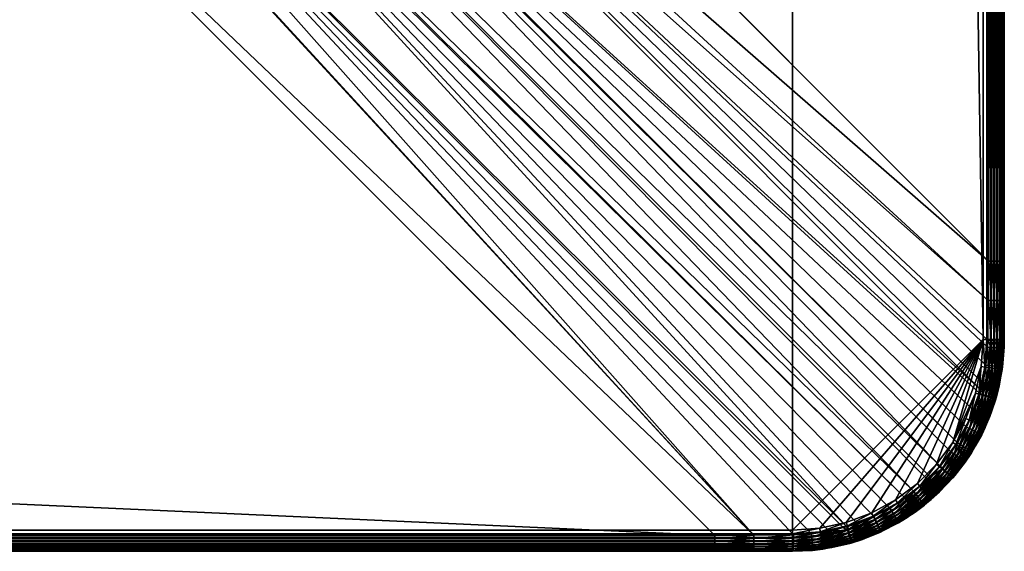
# Model space of a CAD drawing. Header units: inches. Extents: x 9 to 1809, y -164 to 1036.
# Tile 128 of 256: x 1716 to 1809, y -164 to -114. Entities that reach past the tile are written whole.
import ezdxf

# ---------------------------------------------------------------- set-up
doc = ezdxf.new("R2010")
doc.units = ezdxf.units.IN
doc.header["$MEASUREMENT"] = 0
doc.layers.get('0').update_dxf_attribs({"true_color": 0x1c1cb1})

msp = doc.modelspace()

# ---------------------------------------------------------------- meshes
at = {"color": 24, "true_color": 0xb01a1a}
mesh = msp.add_polyface(dxfattribs=at)
corners = [(733.426, 1035.778, 908.626), (1085.426, 1035.778, 906.161), (733.426, 1035.778, 906.161), (381.426, 1035.778, 908.626), (381.426, 1035.778, 906.161), (29.426, 1035.778, 908.626), (36.79, 1035.778, 906.161), (29.426, -162.222, 910.627), (1789.426, 1033.778, 910.626), (29.426, 1033.778, 910.626), (36.79, 1034.296, 904.229), (1706.692, 958.926, 884.034), (112.161, 958.926, 884.034), (112.161, -61.487, 880.626), (106.896, 933.044, 880.765), (112.161, 933.044, 880.626), (112.161, 953.958, 882.838), (1706.692, 953.958, 882.838), (112.161, 950.403, 882.175), (1706.692, 950.403, 882.175), (112.161, 948.78, 881.872), (1706.692, 948.78, 881.872), (112.161, 943.559, 881.181), (1706.692, 943.559, 881.181), (112.161, 941.757, 881.038), (1706.692, 941.757, 881.038), (112.161, 938.309, 880.765), (1706.692, 938.309, 880.765), (106.925, 953.954, 883.049), (107.003, 954.028, 883.063), (107.021, 953.935, 883.043), (105.551, 952.649, 882.79), (106.961, 948.78, 882.009), (106.903, 938.309, 880.904), (106.925, 943.559, 881.319), (1782.062, 1034.296, 904.229), (36.79, 1034.604, 904.339), (1782.062, 1034.604, 904.339), (36.79, 1034.889, 904.498), (1782.062, 1034.889, 904.498), (36.79, 1035.145, 904.701), (1782.062, 1035.145, 904.701), (36.79, 1035.365, 904.944), (1782.062, 1035.365, 904.944), (36.79, 1035.542, 905.218), (1782.062, 1035.542, 905.218), (36.79, 1035.672, 905.518), (1782.062, 1035.672, 905.518), (36.79, 1035.751, 905.835), (1782.062, 1035.751, 905.835), (1789.426, 1034.125, 910.596), (29.426, 1034.125, 910.596), (1789.426, 1034.462, 910.506), (29.426, 1034.462, 910.506), (1789.426, 1034.778, 910.359), (29.426, 1034.778, 910.359), (1789.426, 1035.064, 910.159), (29.426, 1035.064, 910.159), (1789.426, 1035.31, 909.912), (29.426, 1035.31, 909.912), (1789.426, 1035.51, 909.626), (29.426, 1035.51, 909.626), (1789.426, 1035.658, 909.31), (29.426, 1035.658, 909.31), (1789.426, 1035.748, 908.974), (29.426, 1035.748, 908.974), (1085.426, 1035.778, 908.626)]
mesh.append_faces([[corners[k] for k in face] for face in [(0, 1, 2), (0, 2, 3), (3, 2, 4), (3, 4, 5), (5, 4, 6), (7, 8, 9), (10, 11, 12), (13, 14, 15), (12, 11, 16), (16, 17, 18), (18, 19, 20), (20, 21, 22), (22, 23, 24), (24, 25, 26), (26, 27, 15), (28, 29, 30), (30, 29, 12), (31, 30, 32), (15, 14, 33), (32, 22, 34), (34, 22, 24), (34, 24, 33), (33, 24, 26), (33, 26, 15), (12, 16, 30), (30, 16, 18), (30, 18, 32), (32, 18, 20), (32, 20, 22), (35, 10, 36), (37, 36, 38), (39, 38, 40), (41, 40, 42), (43, 42, 44), (45, 44, 46), (47, 46, 48), (6, 4, 48), (48, 4, 2), (48, 2, 49), (9, 50, 51), (51, 52, 53), (53, 54, 55), (55, 56, 57), (57, 58, 59), (59, 60, 61), (61, 62, 63), (63, 64, 65), (3, 5, 65), (65, 66, 0), (65, 0, 3)]], dxfattribs={"color": 24})
mesh = msp.add_polyface(dxfattribs=at)
corners = [(1085.426, -164.222, 908.626), (733.426, -164.222, 906.161), (1085.426, -164.222, 906.161), (1437.426, -164.222, 908.626), (1437.426, -164.222, 906.161), (1789.426, -164.222, 908.626), (1782.062, -164.222, 906.161), (1789.426, -162.222, 910.626), (1789.426, 1033.778, 910.626), (29.426, -162.222, 910.627), (1782.062, -162.739, 904.229), (112.161, -87.369, 884.034), (1706.692, -87.369, 884.034), (112.161, -66.752, 880.765), (1706.692, -61.487, 880.626), (1706.692, -66.752, 880.765), (112.161, -70.2, 881.038), (1706.692, -70.2, 881.038), (112.161, -72.003, 881.181), (1706.692, -72.003, 881.181), (112.161, -77.224, 881.872), (1706.692, -77.224, 881.872), (112.161, -78.847, 882.175), (1706.692, -78.847, 882.175), (112.161, -82.401, 882.838), (1706.692, -82.401, 882.838), (1706.692, 933.044, 880.626), (1711.957, -61.487, 880.765), (1711.949, -66.752, 880.904), (1711.891, -77.224, 882.009), (1711.928, -82.397, 883.049), (1711.849, -82.472, 883.063), (1711.832, -82.379, 883.043), (1711.927, -72.003, 881.319), (36.79, -162.739, 904.229), (1782.062, -163.047, 904.339), (36.79, -163.047, 904.339), (1782.062, -163.333, 904.498), (36.79, -163.333, 904.498), (1782.062, -163.589, 904.701), (36.79, -163.589, 904.701), (1782.062, -163.809, 904.944), (36.79, -163.809, 904.944), (1782.062, -163.986, 905.218), (36.79, -163.986, 905.218), (1782.062, -164.116, 905.518), (36.79, -164.116, 905.518), (1782.062, -164.195, 905.835), (36.79, -164.195, 905.835), (29.426, -162.569, 910.596), (1789.426, -162.569, 910.596), (29.426, -162.906, 910.506), (1789.426, -162.906, 910.506), (29.426, -163.222, 910.359), (1789.426, -163.222, 910.359), (29.426, -163.507, 910.159), (1789.426, -163.507, 910.159), (29.426, -163.754, 909.912), (1789.426, -163.754, 909.912), (29.426, -163.954, 909.626), (1789.426, -163.954, 909.626), (29.426, -164.101, 909.31), (1789.426, -164.101, 909.31), (29.426, -164.191, 908.974), (1789.426, -164.191, 908.974), (733.426, -164.222, 908.626)]
mesh.append_faces([[corners[k] for k in face] for face in [(0, 1, 2), (0, 2, 3), (3, 2, 4), (3, 4, 5), (5, 4, 6), (7, 8, 9), (10, 11, 12), (13, 14, 15), (16, 15, 17), (18, 17, 19), (20, 19, 21), (22, 21, 23), (24, 23, 25), (11, 25, 12), (26, 27, 14), (28, 15, 14), (15, 28, 17), (23, 21, 29), (30, 31, 32), (32, 31, 12), (32, 12, 25), (25, 23, 32), (32, 23, 29), (21, 19, 29), (29, 19, 33), (19, 17, 33), (33, 17, 28), (14, 27, 28), (34, 10, 35), (36, 35, 37), (38, 37, 39), (40, 39, 41), (42, 41, 43), (44, 43, 45), (46, 45, 47), (6, 4, 47), (47, 4, 2), (47, 2, 48), (7, 49, 50), (50, 51, 52), (52, 53, 54), (54, 55, 56), (56, 57, 58), (58, 59, 60), (60, 61, 62), (62, 63, 64), (3, 5, 64), (64, 65, 0), (64, 0, 3)]], dxfattribs={"color": 24})
mesh = msp.add_polyface(dxfattribs=at)
corners = [(1791.988, -162.039, 910.626), (1794.497, -161.493, 910.626), (1807.426, -144.222, 910.627), (1796.904, -160.595, 910.626), (1799.158, -159.364, 910.626), (1789.426, -162.222, 910.626), (1789.426, 1033.778, 910.626), (1800.239, -161.047, 908.626), (1799.427, -161.542, 906.458), (1802.27, -159.527, 908.626), (1800.995, -160.536, 906.461), (1800.881, -158.589, 904.497), (1802.177, -157.449, 904.497), (1801.088, -158.849, 904.591), (1800.057, -159.212, 904.497), (1800.249, -159.483, 904.591), (1800.429, -159.736, 904.74), (1801.282, -159.092, 904.74), (1800.591, -159.965, 904.941), (1801.457, -159.312, 904.941), (1800.731, -160.162, 905.187), (1801.608, -159.501, 905.187), (1800.844, -160.322, 905.471), (1801.73, -159.655, 905.471), (1800.927, -160.44, 905.784), (1801.82, -159.768, 905.784), (1800.978, -160.512, 906.118), (1801.875, -159.837, 906.118), (1798.623, -160.139, 904.496), (1798.789, -160.426, 904.591), (1798.943, -160.694, 904.741), (1799.082, -160.936, 904.942), (1799.202, -161.145, 905.187), (1799.299, -161.314, 905.471), (1799.37, -161.439, 905.783), (1797.11, -160.933, 904.492), (1797.247, -161.232, 904.588), (1797.048, -160.911, 910.596), (1801.214, -157.825, 910.626), (1799.345, -159.656, 910.596), (1801.441, -158.088, 910.596), (1799.528, -159.94, 910.506), (1801.662, -158.342, 910.506), (1799.698, -160.206, 910.359), (1801.868, -158.581, 910.359), (1799.853, -160.446, 910.159), (1802.056, -158.797, 910.159), (1799.986, -160.653, 909.912), (1802.217, -158.983, 909.912), (1800.094, -160.821, 909.626), (1802.348, -159.134, 909.626), (1800.174, -160.945, 909.31), (1802.444, -159.246, 909.31), (1800.223, -161.021, 908.974), (1802.504, -159.314, 908.974), (1797.188, -161.217, 910.506), (1797.319, -161.505, 910.359)]
mesh.append_faces([[corners[k] for k in face] for face in [(0, 1, 2), (1, 3, 2), (2, 3, 4), (0, 2, 5), (5, 2, 6), (7, 8, 9), (9, 8, 10), (11, 12, 13), (14, 11, 15), (15, 11, 13), (15, 13, 16), (16, 13, 17), (16, 17, 18), (18, 17, 19), (18, 19, 20), (20, 19, 21), (20, 21, 22), (22, 23, 24), (24, 25, 26), (26, 27, 10), (28, 14, 29), (29, 14, 15), (29, 15, 30), (30, 15, 16), (30, 16, 31), (31, 16, 18), (31, 18, 32), (32, 18, 20), (33, 20, 22), (34, 22, 24), (35, 28, 36), (36, 28, 29), (4, 3, 37), (38, 4, 39), (38, 39, 40), (40, 39, 41), (40, 41, 42), (42, 41, 43), (42, 43, 44), (44, 43, 45), (44, 45, 46), (46, 45, 47), (48, 47, 49), (50, 49, 51), (52, 51, 53), (54, 53, 7), (4, 37, 39), (39, 37, 55), (39, 55, 41), (41, 56, 43)]], dxfattribs={"color": 24})
mesh = msp.add_polyface(dxfattribs=at)
corners = [(1809.426, 551.778, 908.626), (1809.426, 319.778, 906.161), (1809.426, 551.778, 906.161), (1809.426, 783.778, 908.626), (1809.426, 783.778, 906.161), (1809.426, 1015.778, 908.626), (1809.426, 1008.414, 906.161), (1809.426, 1012.088, 906.198), (1807.426, 1015.778, 910.626), (1789.426, 1033.778, 910.626), (1807.426, -144.222, 910.627), (1807.944, -136.858, 904.229), (1807.944, 1008.414, 904.229), (1808.252, 1008.414, 904.339), (1808.252, -136.858, 904.339), (1808.537, 1008.414, 904.498), (1808.537, -136.858, 904.498), (1808.793, 1008.414, 904.701), (1808.793, -136.858, 904.701), (1809.013, 1008.414, 904.944), (1809.013, -136.858, 904.944), (1809.19, 1008.414, 905.218), (1809.19, -136.858, 905.218), (1809.32, 1008.414, 905.518), (1809.32, -136.858, 905.518), (1809.399, 1008.414, 905.835), (1809.399, -136.858, 905.835), (1809.399, 1012.095, 905.867), (1809.317, 1012.101, 905.546), (1809.183, 1012.107, 905.243), (1809.001, 1012.113, 904.966), (1808.776, 1012.118, 904.722), (1808.514, 1012.122, 904.52), (1808.222, 1012.125, 904.363), (1807.907, 1012.127, 904.257), (1809.398, 1015.791, 905.973), (1809.314, 1015.804, 905.648), (1809.177, 1015.817, 905.341), (1808.99, 1015.828, 905.062), (1808.759, 1015.837, 904.818), (1807.773, -144.222, 910.596), (1807.773, 1015.778, 910.596), (1808.11, -144.222, 910.506), (1808.11, 1015.778, 910.506), (1808.426, -144.222, 910.359), (1808.426, 1015.778, 910.359), (1808.712, -144.222, 910.159), (1808.712, 1015.778, 910.159), (1808.958, -144.222, 909.912), (1808.958, 1015.778, 909.912), (1809.158, -144.222, 909.626), (1809.158, 1015.778, 909.626), (1809.306, -144.222, 909.31), (1809.306, 1015.778, 909.31), (1809.396, -144.222, 908.974), (1809.396, 1015.778, 908.974), (1809.426, 319.778, 908.626)]
mesh.append_faces([[corners[k] for k in face] for face in [(0, 1, 2), (0, 2, 3), (3, 2, 4), (3, 4, 5), (5, 4, 6), (5, 6, 7), (8, 9, 10), (11, 12, 13), (14, 13, 15), (16, 15, 17), (18, 17, 19), (20, 19, 21), (22, 21, 23), (24, 23, 25), (6, 4, 25), (25, 4, 2), (25, 2, 26), (7, 6, 27), (27, 6, 25), (27, 25, 28), (28, 25, 23), (28, 23, 29), (29, 23, 21), (29, 21, 30), (30, 21, 19), (30, 19, 31), (31, 19, 17), (31, 17, 32), (32, 17, 15), (32, 15, 33), (33, 15, 13), (33, 13, 34), (34, 13, 12), (35, 7, 27), (36, 27, 28), (37, 28, 29), (38, 29, 30), (39, 30, 31), (8, 40, 41), (41, 42, 43), (43, 44, 45), (45, 46, 47), (47, 48, 49), (49, 50, 51), (51, 52, 53), (53, 54, 55), (3, 5, 55), (55, 56, 0), (55, 0, 3)]], dxfattribs={"color": 24})
mesh = msp.add_polyface(dxfattribs=at)
corners = [(1809.426, -144.222, 908.626), (1809.426, -140.532, 906.198), (1809.426, -136.858, 906.161), (1809.426, 87.778, 908.626), (1809.426, 87.778, 906.161), (1809.426, 319.778, 908.626), (1809.426, 319.778, 906.161), (1809.426, 551.778, 908.626), (1807.944, -136.858, 904.229), (1808.252, 1008.414, 904.339), (1808.252, -136.858, 904.339), (1808.537, 1008.414, 904.498), (1808.537, -136.858, 904.498), (1808.793, 1008.414, 904.701), (1808.793, -136.858, 904.701), (1809.013, 1008.414, 904.944), (1809.013, -136.858, 904.944), (1809.19, 1008.414, 905.218), (1809.19, -136.858, 905.218), (1809.32, 1008.414, 905.518), (1809.32, -136.858, 905.518), (1809.399, 1008.414, 905.835), (1809.399, -136.858, 905.835), (1809.426, 551.778, 906.161), (1809.426, -144.222, 906.308), (1809.399, -140.538, 905.867), (1809.398, -144.235, 905.973), (1809.317, -140.545, 905.546), (1809.314, -144.248, 905.648), (1809.183, -140.551, 905.243), (1809.177, -144.26, 905.341), (1809.001, -140.557, 904.966), (1808.99, -144.271, 905.062), (1808.776, -140.561, 904.722), (1808.759, -144.281, 904.818), (1808.514, -140.565, 904.52), (1808.49, -144.289, 904.616), (1808.222, -140.568, 904.363), (1807.907, -140.571, 904.257), (1807.426, 1015.778, 910.626), (1807.426, -144.222, 910.627), (1807.773, -144.222, 910.596), (1807.773, 1015.778, 910.596), (1808.11, -144.222, 910.506), (1808.11, 1015.778, 910.506), (1808.426, -144.222, 910.359), (1808.426, 1015.778, 910.359), (1808.712, -144.222, 910.159), (1808.712, 1015.778, 910.159), (1808.958, -144.222, 909.912), (1808.958, 1015.778, 909.912), (1809.158, -144.222, 909.626), (1809.158, 1015.778, 909.626), (1809.306, -144.222, 909.31), (1809.306, 1015.778, 909.31), (1809.396, -144.222, 908.974), (1809.396, 1015.778, 908.974)]
mesh.append_faces([[corners[k] for k in face] for face in [(0, 1, 2), (0, 2, 3), (3, 2, 4), (3, 4, 5), (5, 4, 6), (5, 6, 7), (8, 9, 10), (10, 11, 12), (12, 13, 14), (14, 15, 16), (16, 17, 18), (18, 19, 20), (20, 21, 22), (4, 2, 22), (22, 23, 6), (22, 6, 4), (1, 24, 25), (25, 26, 27), (27, 28, 29), (29, 30, 31), (31, 32, 33), (33, 34, 35), (35, 36, 37), (2, 1, 22), (22, 1, 25), (22, 25, 20), (20, 25, 27), (20, 27, 18), (18, 27, 29), (18, 29, 16), (16, 29, 31), (16, 31, 14), (14, 31, 33), (14, 33, 12), (12, 33, 35), (12, 35, 10), (10, 35, 37), (10, 37, 8), (8, 37, 38), (39, 40, 41), (42, 41, 43), (44, 43, 45), (46, 45, 47), (48, 47, 49), (50, 49, 51), (52, 51, 53), (54, 53, 55), (0, 3, 55), (55, 3, 5), (55, 5, 56)]], dxfattribs={"color": 24})
mesh = msp.add_polyface(dxfattribs=at)
corners = [(1807.944, -136.858, 904.229), (1732.573, -61.487, 884.034), (1807.944, 1008.414, 904.229), (1713.301, -81.093, 882.79), (1792.884, -162.317, 904.45), (1791.206, -162.57, 904.414), (1789.504, -162.667, 904.359), (1785.775, -162.703, 904.257), (1717.075, -77.383, 882.551), (1798.623, -160.139, 904.496), (1797.11, -160.933, 904.492), (1795.519, -161.587, 904.483), (1794.532, -161.91, 904.473), (1794.201, -161.992, 904.469), (1800.057, -159.212, 904.497), (1717.242, -77.219, 882.54), (1800.881, -158.589, 904.497), (1719.855, -74.651, 882.374), (1802.177, -157.449, 904.497), (1803.353, -156.205, 904.497), (1802.409, -157.204, 904.497), (1722.33, -72.133, 882.534), (1804.993, -153.996, 904.496), (1804.41, -154.862, 904.497), (1722.46, -72, 882.543), (1807.201, -149.001, 904.469), (1807.111, -149.339, 904.474), (1806.552, -150.946, 904.487), (1805.847, -152.5, 904.494), (1727.563, -66.764, 883.041), (1807.907, -140.571, 904.257), (1726.297, -68.097, 882.79), (1807.871, -144.299, 904.359), (1807.852, -144.972, 904.383), (1807.695, -146.657, 904.43), (1807.38, -148.329, 904.461), (1791.234, -162.891, 904.514), (1792.942, -162.636, 904.55), (1791.257, -163.191, 904.668), (1789.499, -162.987, 904.462), (1789.493, -163.286, 904.616), (1789.485, -163.554, 904.818), (1785.77, -163.31, 904.52), (1782.062, -163.333, 904.498), (1785.773, -163.017, 904.363), (1782.062, -163.047, 904.339), (1782.062, -162.739, 904.229), (1785.766, -163.572, 904.722), (1791.988, -162.039, 910.626), (1789.426, -162.222, 910.626), (1789.426, -162.569, 910.596), (1792.037, -162.382, 910.596), (1789.426, -162.906, 910.506), (1792.085, -162.716, 910.506), (1789.426, -163.222, 910.359), (1792.13, -163.028, 910.359), (1789.426, -163.507, 910.159), (1792.171, -163.311, 910.159)]
mesh.append_faces([[corners[k] for k in face] for face in [(0, 1, 2), (3, 4, 5), (5, 6, 3), (3, 6, 7), (8, 9, 10), (10, 11, 8), (8, 11, 12), (3, 12, 13), (3, 13, 4), (9, 8, 14), (14, 15, 16), (16, 17, 18), (17, 19, 20), (17, 20, 18), (21, 22, 23), (21, 23, 19), (24, 25, 26), (26, 27, 24), (24, 27, 28), (24, 28, 22), (29, 0, 30), (31, 30, 32), (31, 32, 33), (33, 34, 31), (31, 34, 35), (31, 35, 25), (36, 37, 38), (39, 36, 40), (40, 36, 38), (40, 38, 41), (4, 36, 5), (5, 36, 39), (5, 39, 6), (42, 43, 44), (44, 43, 45), (44, 45, 7), (7, 45, 46), (40, 47, 42), (40, 42, 39), (39, 42, 44), (39, 44, 6), (6, 44, 7), (48, 49, 50), (48, 50, 51), (51, 50, 52), (51, 52, 53), (53, 52, 54), (53, 54, 55), (55, 54, 56), (55, 56, 57)]], dxfattribs={"color": 24})
mesh = msp.add_polyface(dxfattribs=at)
corners = [(29.426, -164.222, 908.626), (36.79, -164.222, 906.161), (381.426, -164.222, 908.626), (381.426, -164.222, 906.161), (733.426, -164.222, 908.626), (733.426, -164.222, 906.161), (1085.426, -164.222, 908.626), (112.161, 933.044, 880.626), (1706.692, -61.487, 880.626), (112.161, -61.487, 880.626), (36.79, -162.739, 904.229), (112.161, -87.369, 884.034), (1782.062, -162.739, 904.229), (112.161, -66.752, 880.765), (1706.692, -66.752, 880.765), (112.161, -70.2, 881.038), (1706.692, -70.2, 881.038), (112.161, -72.003, 881.181), (1706.692, -72.003, 881.181), (112.161, -77.224, 881.872), (1706.692, -77.224, 881.872), (112.161, -78.847, 882.175), (1706.692, -78.847, 882.175), (112.161, -82.401, 882.838), (1706.692, -82.401, 882.838), (106.896, -61.487, 880.765), (106.896, 933.044, 880.765), (106.925, -82.397, 883.049), (106.961, -77.224, 882.009), (107.021, -82.379, 883.042), (107.003, -82.472, 883.063), (106.925, -72.003, 881.319), (106.903, -66.752, 880.904), (1782.062, -163.047, 904.339), (36.79, -163.047, 904.339), (1782.062, -163.333, 904.498), (36.79, -163.333, 904.498), (1782.062, -163.589, 904.701), (36.79, -163.589, 904.701), (1782.062, -163.809, 904.944), (36.79, -163.809, 904.944), (1782.062, -163.986, 905.218), (36.79, -163.986, 905.218), (1782.062, -164.116, 905.518), (36.79, -164.116, 905.518), (1782.062, -164.195, 905.835), (36.79, -164.195, 905.835), (1085.426, -164.222, 906.161), (1789.426, -162.222, 910.626), (29.426, -162.222, 910.627), (29.426, -162.569, 910.596), (1789.426, -162.569, 910.596), (29.426, -162.906, 910.506), (1789.426, -162.906, 910.506), (29.426, -163.222, 910.359), (1789.426, -163.222, 910.359), (29.426, -163.507, 910.159), (1789.426, -163.507, 910.159), (29.426, -163.754, 909.912), (1789.426, -163.754, 909.912), (29.426, -163.954, 909.626), (1789.426, -163.954, 909.626), (29.426, -164.101, 909.31), (1789.426, -164.101, 909.31), (29.426, -164.191, 908.974), (1789.426, -164.191, 908.974)]
mesh.append_faces([[corners[k] for k in face] for face in [(0, 1, 2), (2, 1, 3), (2, 3, 4), (4, 3, 5), (4, 5, 6), (7, 8, 9), (10, 11, 12), (9, 8, 13), (13, 14, 15), (15, 16, 17), (17, 18, 19), (19, 20, 21), (21, 22, 23), (23, 24, 11), (25, 26, 9), (27, 28, 29), (27, 29, 30), (11, 30, 23), (23, 30, 29), (23, 29, 21), (21, 29, 28), (21, 28, 19), (19, 28, 31), (19, 31, 17), (17, 31, 15), (15, 31, 32), (15, 32, 13), (13, 32, 25), (13, 25, 9), (10, 33, 34), (34, 35, 36), (36, 37, 38), (38, 39, 40), (40, 41, 42), (42, 43, 44), (44, 45, 46), (3, 1, 46), (46, 47, 5), (46, 5, 3), (48, 49, 50), (51, 50, 52), (53, 52, 54), (55, 54, 56), (57, 56, 58), (59, 58, 60), (61, 60, 62), (63, 62, 64), (0, 2, 64), (64, 2, 4), (64, 4, 65)]], dxfattribs={"color": 24})
mesh = msp.add_polyface(dxfattribs=at)
corners = [(1727.606, 933.044, 882.838), (1732.573, -61.487, 884.034), (1727.606, -61.487, 882.838), (1724.051, 933.044, 882.175), (1724.051, -61.487, 882.175), (1722.428, 933.044, 881.872), (1722.428, -61.487, 881.872), (1717.207, 933.044, 881.181), (1717.207, -61.487, 881.181), (1715.405, 933.044, 881.038), (1715.405, -61.487, 881.038), (1711.957, 933.044, 880.765), (1711.957, -61.487, 880.765), (1782.062, -162.739, 904.229), (1706.692, -87.369, 884.034), (1785.775, -162.703, 904.257), (1711.849, -82.472, 883.063), (1713.301, -81.093, 882.79), (1711.928, -82.397, 883.049), (1717.075, -77.383, 882.551), (1794.532, -161.91, 904.473), (1800.057, -159.212, 904.497), (1717.242, -77.219, 882.54), (1800.881, -158.589, 904.497), (1719.855, -74.651, 882.374), (1722.33, -72.133, 882.534), (1803.353, -156.205, 904.497), (1722.46, -72, 882.543), (1804.993, -153.996, 904.496), (1726.297, -68.097, 882.79), (1807.201, -149.001, 904.469), (1727.574, -66.752, 883.043), (1807.944, -136.858, 904.229), (1727.563, -66.764, 883.041), (1807.907, -140.571, 904.257), (1727.535, -66.724, 883.034), (1711.832, -82.379, 883.043), (1717.059, -77.2, 882.52), (1711.891, -77.224, 882.009), (1722.312, -71.981, 882.517), (1717.149, -72.003, 881.732), (1722.406, -66.752, 882.009), (1711.927, -72.003, 881.319), (1711.949, -66.752, 880.904), (1717.192, -66.752, 881.319)]
mesh.append_faces([[corners[k] for k in face] for face in [(0, 1, 2), (3, 2, 4), (5, 4, 6), (7, 6, 8), (9, 8, 10), (11, 10, 12), (13, 14, 15), (15, 14, 16), (17, 15, 18), (18, 15, 16), (19, 20, 17), (21, 19, 22), (23, 22, 24), (25, 26, 24), (27, 28, 25), (29, 30, 27), (31, 1, 32), (31, 32, 33), (33, 34, 29), (33, 35, 31), (17, 18, 36), (24, 22, 37), (37, 22, 19), (37, 19, 38), (29, 27, 39), (39, 27, 25), (39, 25, 40), (35, 33, 41), (36, 38, 17), (17, 38, 19), (38, 42, 37), (37, 42, 40), (37, 40, 24), (24, 40, 25), (42, 43, 40), (40, 43, 44), (40, 44, 39), (39, 44, 41), (39, 41, 29), (29, 41, 33), (1, 31, 2), (2, 31, 35), (2, 35, 4), (4, 35, 41), (43, 12, 10), (43, 10, 44), (44, 10, 8), (44, 8, 41), (41, 8, 6), (41, 6, 4)]], dxfattribs={"color": 24})
mesh = msp.add_polyface(dxfattribs=at)
corners = [(1809.426, -144.222, 906.308), (1809.426, -140.532, 906.198), (1809.426, -144.222, 908.626), (1809.223, -147.068, 908.626), (1809.258, -146.813, 906.382), (1809.412, -144.962, 906.333), (1809.399, -140.538, 905.867), (1809.398, -144.235, 905.973), (1809.317, -140.545, 905.546), (1809.314, -144.248, 905.648), (1809.183, -140.551, 905.243), (1809.177, -144.26, 905.341), (1809.001, -140.557, 904.966), (1808.99, -144.271, 905.062), (1808.776, -140.561, 904.722), (1808.759, -144.281, 904.818), (1808.514, -140.565, 904.52), (1808.49, -144.289, 904.616), (1808.222, -140.568, 904.363), (1808.191, -144.295, 904.462), (1807.907, -140.571, 904.257), (1807.871, -144.299, 904.359), (1807.852, -144.972, 904.383), (1808.173, -144.981, 904.485), (1808.472, -144.986, 904.639), (1808.742, -144.989, 904.841), (1808.974, -144.989, 905.085), (1809.161, -144.986, 905.365), (1809.299, -144.981, 905.672), (1809.384, -144.972, 905.997), (1808.015, -146.696, 904.53), (1808.314, -146.732, 904.683), (1808.584, -146.762, 904.885), (1808.816, -146.786, 905.13), (1809.004, -146.804, 905.41), (1809.143, -146.814, 905.718), (1809.228, -146.818, 906.045), (1808.76, -147.002, 909.912), (1808.958, -144.222, 909.912), (1808.712, -144.222, 910.159), (1808.516, -146.966, 910.159), (1808.426, -144.222, 910.359), (1808.233, -146.926, 910.359), (1808.11, -144.222, 910.506), (1807.92, -146.881, 910.506), (1807.773, -144.222, 910.596), (1807.587, -146.833, 910.596), (1807.426, -144.222, 910.627), (1807.243, -146.783, 910.626), (1809.158, -144.222, 909.626), (1809.103, -147.051, 909.31), (1809.306, -144.222, 909.31), (1809.193, -147.064, 908.974), (1809.396, -144.222, 908.974), (1808.957, -147.03, 909.626)]
mesh.append_faces([[corners[k] for k in face] for face in [(0, 1, 2), (3, 4, 2), (2, 4, 5), (2, 5, 0), (6, 0, 7), (8, 7, 9), (10, 9, 11), (12, 11, 13), (14, 13, 15), (16, 15, 17), (18, 17, 19), (18, 19, 20), (20, 19, 21), (22, 21, 23), (23, 21, 19), (23, 19, 24), (24, 19, 17), (24, 17, 25), (25, 17, 15), (25, 15, 26), (26, 15, 13), (26, 13, 27), (27, 13, 11), (27, 11, 28), (28, 11, 9), (28, 9, 29), (29, 9, 7), (29, 7, 5), (5, 7, 0), (30, 22, 23), (31, 23, 24), (32, 24, 25), (33, 25, 26), (34, 26, 27), (35, 27, 28), (36, 28, 29), (4, 29, 5), (37, 38, 39), (40, 39, 41), (40, 41, 42), (42, 41, 43), (42, 43, 44), (44, 43, 45), (44, 45, 46), (46, 45, 47), (46, 47, 48), (49, 50, 51), (51, 52, 53), (53, 3, 2), (54, 49, 38)]], dxfattribs={"color": 24})
mesh = msp.add_polyface(dxfattribs=at)
corners = [(1807.426, -144.222, 910.627), (1799.158, -159.364, 910.626), (1801.214, -157.825, 910.626), (1804.569, -153.953, 910.627), (1805.799, -151.699, 910.626), (1806.697, -149.293, 910.626), (1803.03, -156.009, 910.626), (1806.366, -154.854, 906.46), (1806.707, -154.2, 908.626), (1806.251, -155.035, 908.626), (1805.734, -155.8, 906.461), (1805.847, -152.5, 904.494), (1806.552, -150.946, 904.487), (1806.141, -152.648, 904.589), (1804.993, -153.996, 904.496), (1805.273, -154.172, 904.591), (1805.536, -154.337, 904.741), (1806.417, -152.786, 904.74), (1805.773, -154.485, 904.942), (1806.666, -152.911, 904.941), (1805.978, -154.613, 905.187), (1806.881, -153.018, 905.186), (1806.144, -154.716, 905.471), (1804.41, -154.862, 904.497), (1804.68, -155.054, 904.591), (1804.934, -155.234, 904.74), (1805.162, -155.396, 904.941), (1805.36, -155.536, 905.187), (1805.519, -155.649, 905.471), (1805.637, -155.732, 905.784), (1806.266, -154.793, 905.784), (1805.709, -155.783, 906.117), (1806.341, -154.839, 906.117), (1803.606, -156.422, 904.591), (1803.292, -156.237, 910.596), (1804.861, -154.141, 910.596), (1806.115, -151.844, 910.596), (1806.226, -155.018, 908.974), (1805.144, -154.323, 910.506), (1806.422, -151.984, 910.506), (1805.41, -154.494, 910.359), (1806.709, -152.115, 910.359), (1805.65, -154.649, 910.159), (1806.969, -152.233, 910.159), (1805.858, -154.782, 909.912), (1807.193, -152.336, 909.912), (1806.026, -154.89, 909.626), (1803.547, -156.457, 910.506), (1803.785, -156.664, 910.359), (1804.001, -156.851, 910.159), (1804.188, -157.013, 909.912), (1804.339, -157.144, 909.626)]
mesh.append_faces([[corners[k] for k in face] for face in [(0, 1, 2), (3, 4, 5), (2, 6, 0), (0, 6, 3), (7, 8, 9), (7, 9, 10), (11, 12, 13), (14, 11, 15), (15, 11, 13), (15, 13, 16), (16, 13, 17), (16, 17, 18), (18, 17, 19), (18, 19, 20), (20, 21, 22), (23, 14, 24), (24, 14, 15), (24, 15, 25), (25, 15, 16), (25, 16, 26), (26, 16, 18), (26, 18, 27), (27, 18, 20), (27, 20, 28), (28, 20, 22), (28, 22, 29), (29, 22, 30), (29, 30, 31), (31, 30, 32), (33, 23, 24), (10, 31, 32), (10, 32, 7), (3, 6, 34), (4, 3, 35), (36, 5, 4), (37, 9, 8), (4, 35, 36), (36, 35, 38), (36, 38, 39), (39, 38, 40), (39, 40, 41), (41, 40, 42), (43, 42, 44), (45, 44, 46), (3, 34, 35), (35, 47, 38), (38, 48, 40), (40, 49, 42), (42, 50, 44), (44, 51, 46)]], dxfattribs={"color": 24})
mesh = msp.add_polyface(dxfattribs=at)
corners = [(1807.426, -144.222, 910.627), (1804.569, -153.953, 910.627), (1807.243, -146.783, 910.626), (1808.93, -148.648, 906.416), (1809.101, -147.691, 906.399), (1809.088, -147.688, 908.626), (1809.223, -147.068, 908.626), (1809.258, -146.813, 906.382), (1808.645, -149.756, 906.431), (1807.201, -149.001, 904.469), (1807.38, -148.329, 904.461), (1807.698, -148.399, 904.56), (1807.695, -146.657, 904.43), (1807.852, -144.972, 904.383), (1808.015, -146.696, 904.53), (1808.173, -144.981, 904.485), (1808.314, -146.732, 904.683), (1808.472, -144.986, 904.639), (1808.584, -146.762, 904.885), (1808.742, -144.989, 904.841), (1808.816, -146.786, 905.13), (1808.974, -144.989, 905.085), (1809.004, -146.804, 905.41), (1809.161, -144.986, 905.365), (1809.143, -146.814, 905.718), (1809.299, -144.981, 905.672), (1809.228, -146.818, 906.045), (1809.384, -144.972, 905.997), (1807.994, -148.464, 904.712), (1808.261, -148.521, 904.914), (1808.492, -148.569, 905.159), (1808.678, -148.607, 905.44), (1808.816, -148.633, 905.749), (1808.901, -148.647, 906.078), (1808.957, -147.03, 909.626), (1808.958, -144.222, 909.912), (1808.76, -147.002, 909.912), (1808.712, -144.222, 910.159), (1808.516, -146.966, 910.159), (1808.359, -149.781, 909.626), (1808.167, -149.725, 909.912), (1807.931, -149.655, 910.159), (1808.233, -146.926, 910.359), (1807.656, -149.575, 910.359), (1807.92, -146.881, 910.506), (1807.353, -149.486, 910.506), (1807.587, -146.833, 910.596), (1807.03, -149.391, 910.596), (1806.697, -149.293, 910.626), (1808.587, -149.848, 908.974), (1809.193, -147.064, 908.974), (1809.103, -147.051, 909.31), (1809.306, -144.222, 909.31), (1809.396, -144.222, 908.974), (1808.616, -149.857, 908.626), (1808.5, -149.823, 909.31), (1809.158, -144.222, 909.626)]
mesh.append_faces([[corners[k] for k in face] for face in [(0, 1, 2), (3, 4, 5), (5, 4, 6), (6, 4, 7), (3, 5, 8), (9, 10, 11), (12, 13, 14), (14, 15, 16), (16, 17, 18), (18, 19, 20), (20, 21, 22), (22, 23, 24), (24, 25, 26), (26, 27, 7), (10, 12, 11), (11, 12, 14), (11, 14, 28), (28, 14, 16), (28, 16, 29), (29, 16, 18), (29, 18, 30), (30, 18, 20), (30, 20, 31), (31, 20, 22), (31, 22, 32), (32, 22, 24), (32, 24, 33), (33, 24, 26), (33, 26, 4), (4, 26, 7), (3, 33, 4), (34, 35, 36), (36, 37, 38), (39, 34, 36), (40, 36, 38), (41, 38, 42), (41, 42, 43), (43, 42, 44), (43, 44, 45), (45, 44, 46), (45, 46, 47), (47, 46, 2), (47, 2, 48), (49, 50, 51), (52, 51, 50), (53, 50, 6), (50, 54, 5), (50, 5, 6), (55, 51, 34), (34, 51, 56)]], dxfattribs={"color": 24})
mesh = msp.add_polyface(dxfattribs=at)
corners = [(1807.243, -146.783, 910.626), (1804.569, -153.953, 910.627), (1806.697, -149.293, 910.626), (1808.645, -149.756, 906.431), (1809.088, -147.688, 908.626), (1808.616, -149.857, 908.626), (1808.204, -151.057, 906.443), (1808.173, -151.045, 908.626), (1807.111, -149.339, 904.474), (1807.201, -149.001, 904.469), (1807.425, -149.428, 904.572), (1807.698, -148.399, 904.56), (1807.719, -149.511, 904.724), (1807.994, -148.464, 904.712), (1807.983, -149.585, 904.925), (1808.261, -148.521, 904.914), (1808.211, -149.647, 905.17), (1808.492, -148.569, 905.159), (1808.396, -149.697, 905.452), (1808.678, -148.607, 905.44), (1808.532, -149.732, 905.762), (1808.816, -148.633, 905.749), (1808.616, -149.752, 906.092), (1808.901, -148.647, 906.078), (1808.02, -151.509, 906.106), (1806.552, -150.946, 904.487), (1806.858, -151.065, 904.584), (1807.144, -151.176, 904.735), (1807.402, -151.276, 904.936), (1807.625, -151.361, 905.182), (1807.805, -151.43, 905.464), (1807.938, -151.479, 905.775), (1808.93, -148.648, 906.416), (1808.587, -149.848, 908.974), (1808.5, -149.823, 909.31), (1808.957, -147.03, 909.626), (1808.359, -149.781, 909.626), (1808.76, -147.002, 909.912), (1808.167, -149.725, 909.912), (1808.516, -146.966, 910.159), (1807.931, -149.655, 910.159), (1807.509, -152.48, 909.31), (1807.375, -152.419, 909.626), (1807.193, -152.336, 909.912), (1806.969, -152.233, 910.159), (1807.656, -149.575, 910.359), (1806.709, -152.115, 910.359), (1807.353, -149.486, 910.506), (1806.422, -151.984, 910.506), (1807.03, -149.391, 910.596), (1806.115, -151.844, 910.596), (1809.193, -147.064, 908.974), (1807.591, -152.518, 908.974), (1809.103, -147.051, 909.31)]
mesh.append_faces([[corners[k] for k in face] for face in [(0, 1, 2), (3, 4, 5), (3, 5, 6), (6, 5, 7), (8, 9, 10), (10, 9, 11), (10, 11, 12), (12, 11, 13), (12, 13, 14), (14, 13, 15), (14, 15, 16), (16, 15, 17), (16, 17, 18), (18, 17, 19), (18, 19, 20), (20, 19, 21), (20, 21, 22), (22, 21, 23), (3, 6, 24), (25, 8, 26), (26, 8, 10), (26, 10, 27), (27, 10, 12), (27, 12, 28), (28, 12, 14), (28, 14, 29), (29, 14, 16), (29, 16, 30), (30, 16, 18), (30, 18, 31), (31, 18, 20), (24, 20, 22), (24, 22, 3), (3, 22, 23), (3, 23, 32), (7, 5, 33), (34, 35, 36), (36, 37, 38), (38, 39, 40), (41, 34, 36), (42, 36, 38), (43, 38, 40), (44, 40, 45), (46, 45, 47), (48, 47, 49), (50, 49, 2), (33, 5, 51), (52, 33, 34), (34, 33, 53)]], dxfattribs={"color": 24})
mesh = msp.add_polyface(dxfattribs=at)
corners = [(1808.204, -151.057, 906.443), (1808.173, -151.045, 908.626), (1808.048, -151.517, 906.447), (1807.289, -153.218, 906.456), (1807.619, -152.53, 908.626), (1806.728, -154.211, 906.458), (1806.707, -154.2, 908.626), (1806.366, -154.854, 906.46), (1807.938, -151.479, 905.775), (1808.532, -149.732, 905.762), (1808.02, -151.509, 906.106), (1806.141, -152.648, 904.589), (1806.552, -150.946, 904.487), (1806.858, -151.065, 904.584), (1806.417, -152.786, 904.74), (1807.144, -151.176, 904.735), (1806.666, -152.911, 904.941), (1807.402, -151.276, 904.936), (1806.881, -153.018, 905.186), (1807.625, -151.361, 905.182), (1807.055, -153.104, 905.469), (1807.805, -151.43, 905.464), (1807.183, -153.168, 905.782), (1807.262, -153.206, 906.113), (1806.341, -154.839, 906.117), (1805.978, -154.613, 905.187), (1806.144, -154.716, 905.471), (1806.266, -154.793, 905.784), (1807.591, -152.518, 908.974), (1808.5, -149.823, 909.31), (1807.509, -152.48, 909.31), (1808.359, -149.781, 909.626), (1807.375, -152.419, 909.626), (1808.167, -149.725, 909.912), (1807.193, -152.336, 909.912), (1807.931, -149.655, 910.159), (1806.969, -152.233, 910.159), (1807.656, -149.575, 910.359), (1806.709, -152.115, 910.359), (1807.353, -149.486, 910.506), (1806.422, -151.984, 910.506), (1807.03, -149.391, 910.596), (1806.115, -151.844, 910.596), (1808.587, -149.848, 908.974), (1805.65, -154.649, 910.159), (1805.858, -154.782, 909.912), (1806.026, -154.89, 909.626), (1806.15, -154.969, 909.31), (1806.226, -155.018, 908.974)]
mesh.append_faces([[corners[k] for k in face] for face in [(0, 1, 2), (2, 1, 3), (3, 1, 4), (3, 4, 5), (5, 4, 6), (5, 6, 7), (8, 9, 10), (11, 12, 13), (11, 13, 14), (14, 13, 15), (14, 15, 16), (16, 15, 17), (16, 17, 18), (18, 17, 19), (18, 19, 20), (20, 19, 21), (20, 21, 22), (22, 21, 8), (22, 8, 23), (23, 8, 10), (3, 5, 24), (25, 16, 18), (26, 18, 20), (26, 20, 27), (27, 20, 22), (27, 22, 24), (24, 22, 23), (24, 23, 3), (3, 23, 10), (3, 10, 2), (2, 10, 0), (7, 24, 5), (28, 29, 30), (30, 31, 32), (32, 33, 34), (34, 35, 36), (36, 37, 38), (38, 39, 40), (40, 41, 42), (4, 1, 28), (28, 1, 43), (38, 44, 36), (36, 45, 34), (34, 46, 32), (32, 46, 47), (32, 47, 30), (30, 47, 48), (30, 48, 28), (28, 48, 6), (28, 6, 4)]], dxfattribs={"color": 24})
mesh = msp.add_polyface(dxfattribs=at)
corners = [(1805.734, -155.8, 906.461), (1806.251, -155.035, 908.626), (1804.739, -157.072, 906.462), (1804.731, -157.066, 908.626), (1804.587, -157.266, 906.462), (1804.541, -157.319, 908.626), (1802.409, -157.204, 904.497), (1803.353, -156.205, 904.497), (1803.606, -156.422, 904.591), (1804.564, -157.247, 906.118), (1804.41, -154.862, 904.497), (1804.68, -155.054, 904.591), (1803.842, -156.625, 904.74), (1804.934, -155.234, 904.74), (1804.055, -156.809, 904.94), (1805.162, -155.396, 904.941), (1804.238, -156.967, 905.186), (1805.36, -155.536, 905.187), (1804.387, -157.095, 905.47), (1805.519, -155.649, 905.471), (1804.497, -157.189, 905.784), (1805.637, -155.732, 905.784), (1805.709, -155.783, 906.117), (1802.177, -157.449, 904.497), (1802.408, -157.689, 904.59), (1802.624, -157.913, 904.74), (1802.819, -158.115, 904.94), (1802.987, -158.29, 905.186), (1803.124, -158.432, 905.47), (1803.224, -158.536, 905.784), (1803.286, -158.6, 906.118), (1803.03, -156.009, 910.626), (1801.214, -157.825, 910.626), (1801.441, -158.088, 910.596), (1804.518, -157.299, 908.974), (1804.861, -154.141, 910.596), (1803.292, -156.237, 910.596), (1803.547, -156.457, 910.506), (1805.144, -154.323, 910.506), (1803.785, -156.664, 910.359), (1805.41, -154.494, 910.359), (1804.001, -156.851, 910.159), (1805.65, -154.649, 910.159), (1804.188, -157.013, 909.912), (1805.858, -154.782, 909.912), (1804.339, -157.144, 909.626), (1806.026, -154.89, 909.626), (1804.45, -157.24, 909.31), (1806.15, -154.969, 909.31), (1806.226, -155.018, 908.974), (1801.662, -158.342, 910.506), (1801.868, -158.581, 910.359), (1802.056, -158.797, 910.159), (1802.217, -158.983, 909.912)]
mesh.append_faces([[corners[k] for k in face] for face in [(0, 1, 2), (2, 1, 3), (2, 3, 4), (4, 3, 5), (6, 7, 8), (0, 2, 9), (7, 10, 8), (8, 11, 12), (12, 11, 13), (12, 13, 14), (14, 13, 15), (14, 15, 16), (16, 15, 17), (16, 17, 18), (18, 17, 19), (18, 19, 20), (20, 19, 21), (20, 21, 9), (9, 21, 22), (9, 22, 0), (23, 6, 24), (24, 6, 8), (24, 8, 25), (25, 8, 12), (25, 12, 26), (26, 12, 14), (27, 14, 16), (28, 16, 18), (29, 18, 20), (30, 20, 9), (4, 9, 2), (31, 32, 33), (34, 5, 3), (35, 36, 37), (38, 37, 39), (40, 39, 41), (42, 41, 43), (44, 43, 45), (46, 45, 47), (46, 47, 48), (48, 47, 34), (48, 34, 49), (49, 34, 3), (49, 3, 1), (31, 33, 36), (36, 33, 50), (36, 50, 37), (37, 51, 39), (39, 52, 41), (41, 53, 43)]], dxfattribs={"color": 24})
mesh = msp.add_polyface(dxfattribs=at)
corners = [(1804.587, -157.266, 906.462), (1804.541, -157.319, 908.626), (1803.307, -158.621, 906.462), (1802.523, -159.337, 908.626), (1802.271, -159.53, 906.462), (1802.27, -159.527, 908.626), (1801.893, -159.86, 906.462), (1800.995, -160.536, 906.461), (1801.875, -159.837, 906.118), (1802.819, -158.115, 904.94), (1804.055, -156.809, 904.94), (1802.987, -158.29, 905.186), (1804.238, -156.967, 905.186), (1803.124, -158.432, 905.47), (1804.387, -157.095, 905.47), (1803.224, -158.536, 905.784), (1804.497, -157.189, 905.784), (1803.286, -158.6, 906.118), (1801.088, -158.849, 904.591), (1802.177, -157.449, 904.497), (1802.408, -157.689, 904.59), (1801.282, -159.092, 904.74), (1802.624, -157.913, 904.74), (1801.457, -159.312, 904.941), (1801.608, -159.501, 905.187), (1801.73, -159.655, 905.471), (1801.82, -159.768, 905.784), (1804.564, -157.247, 906.118), (1800.844, -160.322, 905.471), (1800.927, -160.44, 905.784), (1800.978, -160.512, 906.118), (1802.504, -159.314, 908.974), (1803.547, -156.457, 910.506), (1801.662, -158.342, 910.506), (1801.868, -158.581, 910.359), (1803.785, -156.664, 910.359), (1802.056, -158.797, 910.159), (1804.001, -156.851, 910.159), (1802.217, -158.983, 909.912), (1804.188, -157.013, 909.912), (1802.348, -159.134, 909.626), (1804.339, -157.144, 909.626), (1802.444, -159.246, 909.31), (1804.45, -157.24, 909.31), (1804.518, -157.299, 908.974), (1799.986, -160.653, 909.912), (1800.094, -160.821, 909.626), (1800.174, -160.945, 909.31), (1800.223, -161.021, 908.974), (1800.239, -161.047, 908.626)]
mesh.append_faces([[corners[k] for k in face] for face in [(0, 1, 2), (2, 1, 3), (2, 3, 4), (4, 3, 5), (4, 5, 6), (5, 7, 6), (4, 6, 8), (9, 10, 11), (11, 12, 13), (13, 14, 15), (15, 16, 17), (4, 8, 2), (18, 19, 20), (18, 20, 21), (21, 20, 22), (21, 22, 23), (23, 22, 9), (23, 9, 24), (24, 9, 11), (24, 11, 25), (25, 11, 13), (25, 13, 26), (26, 13, 15), (26, 15, 8), (8, 15, 17), (8, 17, 2), (2, 17, 27), (2, 27, 0), (28, 24, 25), (29, 25, 26), (30, 26, 8), (7, 8, 6), (5, 3, 31), (32, 33, 34), (35, 34, 36), (37, 36, 38), (39, 38, 40), (39, 40, 41), (41, 40, 42), (41, 42, 43), (43, 42, 31), (43, 31, 44), (44, 31, 3), (44, 3, 1), (36, 45, 38), (38, 46, 40), (40, 47, 42), (42, 48, 31), (31, 49, 5)]], dxfattribs={"color": 24})
mesh = msp.add_polyface(dxfattribs=at)
corners = [(1799.405, -161.502, 908.626), (1797.772, -162.397, 906.453), (1799.427, -161.542, 906.458), (1800.239, -161.047, 908.626), (1799.202, -161.145, 905.187), (1800.731, -160.162, 905.187), (1799.299, -161.314, 905.471), (1800.844, -160.322, 905.471), (1799.37, -161.439, 905.783), (1800.927, -160.44, 905.784), (1799.414, -161.515, 906.116), (1800.978, -160.512, 906.118), (1800.995, -160.536, 906.461), (1797.247, -161.232, 904.588), (1798.789, -160.426, 904.591), (1797.375, -161.512, 904.738), (1798.943, -160.694, 904.741), (1797.49, -161.765, 904.94), (1799.082, -160.936, 904.942), (1797.589, -161.983, 905.185), (1797.668, -162.16, 905.468), (1797.726, -162.29, 905.78), (1797.761, -162.37, 906.111), (1795.519, -161.587, 904.483), (1797.11, -160.933, 904.492), (1795.626, -161.897, 904.58), (1795.726, -162.186, 904.731), (1795.816, -162.447, 904.933), (1794.62, -162.224, 904.571), (1794.532, -161.91, 904.473), (1800.223, -161.021, 908.974), (1794.497, -161.493, 910.626), (1791.988, -162.039, 910.626), (1792.037, -162.382, 910.596), (1796.904, -160.595, 910.626), (1794.595, -161.826, 910.596), (1799.528, -159.94, 910.506), (1797.188, -161.217, 910.506), (1797.319, -161.505, 910.359), (1799.698, -160.206, 910.359), (1797.438, -161.765, 910.159), (1799.853, -160.446, 910.159), (1797.54, -161.989, 909.912), (1799.986, -160.653, 909.912), (1797.623, -162.171, 909.626), (1800.094, -160.821, 909.626), (1797.684, -162.305, 909.31), (1800.174, -160.945, 909.31), (1797.722, -162.387, 908.974), (1797.734, -162.414, 908.626), (1797.048, -160.911, 910.596), (1794.69, -162.149, 910.506), (1794.779, -162.452, 910.359), (1794.86, -162.726, 910.159)]
mesh.append_faces([[corners[k] for k in face] for face in [(0, 1, 2), (0, 2, 3), (4, 5, 6), (6, 7, 8), (8, 9, 10), (10, 9, 11), (10, 11, 2), (2, 11, 12), (13, 14, 15), (15, 14, 16), (15, 16, 17), (17, 16, 18), (17, 18, 19), (19, 18, 4), (19, 4, 20), (20, 4, 6), (20, 6, 21), (21, 6, 8), (22, 8, 10), (22, 10, 2), (23, 24, 25), (25, 24, 13), (25, 13, 26), (26, 13, 15), (27, 15, 17), (25, 28, 23), (28, 29, 23), (0, 3, 30), (31, 32, 33), (34, 31, 35), (36, 37, 38), (39, 38, 40), (39, 40, 41), (41, 40, 42), (41, 42, 43), (43, 42, 44), (43, 44, 45), (45, 44, 46), (45, 46, 47), (47, 46, 48), (47, 48, 30), (30, 48, 49), (30, 49, 0), (34, 35, 50), (50, 35, 51), (50, 51, 37), (37, 51, 52), (37, 52, 38), (38, 53, 40), (31, 33, 35)]], dxfattribs={"color": 24})
mesh = msp.add_polyface(dxfattribs=at)
corners = [(1792.892, -163.884, 908.626), (1793.139, -163.874, 906.405), (1795.061, -163.412, 908.626), (1792.272, -164.018, 908.626), (1791.298, -164.134, 906.365), (1792.898, -163.908, 906.399), (1792.884, -162.317, 904.45), (1794.201, -161.992, 904.469), (1794.62, -162.224, 904.571), (1791.257, -163.191, 904.668), (1792.942, -162.636, 904.55), (1792.995, -162.934, 904.702), (1791.277, -163.461, 904.87), (1793.042, -163.202, 904.904), (1791.292, -163.693, 905.114), (1793.081, -163.434, 905.149), (1791.302, -163.881, 905.394), (1793.111, -163.621, 905.43), (1791.306, -164.02, 905.702), (1793.131, -163.76, 905.739), (1791.304, -164.105, 906.029), (1793.14, -163.845, 906.067), (1794.943, -163.416, 906.091), (1794.924, -163.332, 905.762), (1794.888, -163.195, 905.452), (1794.839, -163.01, 905.17), (1794.776, -162.782, 904.925), (1794.703, -162.518, 904.724), (1791.234, -162.891, 904.514), (1792.268, -163.988, 908.974), (1794.595, -161.826, 910.596), (1792.037, -162.382, 910.596), (1792.085, -162.716, 910.506), (1794.69, -162.149, 910.506), (1792.13, -163.028, 910.359), (1794.779, -162.452, 910.359), (1792.171, -163.311, 910.159), (1794.86, -162.726, 910.159), (1792.206, -163.555, 909.912), (1794.929, -162.963, 909.912), (1792.234, -163.753, 909.626), (1794.985, -163.155, 909.626), (1792.255, -163.899, 909.31), (1795.027, -163.296, 909.31), (1795.052, -163.383, 908.974)]
mesh.append_faces([[corners[k] for k in face] for face in [(0, 1, 2), (3, 4, 0), (0, 4, 5), (0, 5, 1), (6, 7, 8), (9, 10, 11), (9, 11, 12), (12, 11, 13), (12, 13, 14), (14, 13, 15), (14, 15, 16), (16, 15, 17), (16, 17, 18), (18, 17, 19), (18, 19, 20), (20, 19, 21), (20, 21, 5), (5, 21, 1), (22, 1, 21), (23, 21, 19), (23, 19, 24), (24, 19, 17), (24, 17, 25), (25, 17, 15), (25, 15, 26), (26, 15, 13), (26, 13, 27), (27, 13, 11), (27, 11, 8), (8, 11, 10), (8, 10, 6), (6, 10, 28), (29, 3, 0), (30, 31, 32), (30, 32, 33), (33, 32, 34), (33, 34, 35), (35, 34, 36), (35, 36, 37), (37, 36, 38), (37, 38, 39), (39, 38, 40), (39, 40, 41), (41, 40, 42), (41, 42, 43), (43, 42, 29), (43, 29, 44), (44, 29, 0), (44, 0, 2)]], dxfattribs={"color": 24})
mesh = msp.add_polyface(dxfattribs=at)
corners = [(1795.061, -163.412, 908.626), (1793.139, -163.874, 906.405), (1794.948, -163.445, 906.431), (1796.249, -162.969, 908.626), (1796.03, -163.1, 906.441), (1796.263, -163.006, 906.443), (1797.734, -162.414, 908.626), (1797.772, -162.397, 906.453), (1799.405, -161.502, 908.626), (1796.023, -163.072, 906.101), (1797.726, -162.29, 905.78), (1799.37, -161.439, 905.783), (1797.761, -162.37, 906.111), (1795.726, -162.186, 904.731), (1797.375, -161.512, 904.738), (1795.816, -162.447, 904.933), (1797.49, -161.765, 904.94), (1795.892, -162.672, 905.178), (1797.589, -161.983, 905.185), (1795.953, -162.854, 905.46), (1797.668, -162.16, 905.468), (1795.997, -162.989, 905.771), (1799.427, -161.542, 906.458), (1794.943, -163.416, 906.091), (1794.924, -163.332, 905.762), (1794.888, -163.195, 905.452), (1794.839, -163.01, 905.17), (1794.776, -162.782, 904.925), (1794.703, -162.518, 904.724), (1795.626, -161.897, 904.58), (1794.62, -162.224, 904.571), (1794.201, -161.992, 904.469), (1794.532, -161.91, 904.473), (1793.14, -163.845, 906.067), (1795.052, -163.383, 908.974), (1797.319, -161.505, 910.359), (1794.779, -162.452, 910.359), (1794.86, -162.726, 910.159), (1797.438, -161.765, 910.159), (1794.929, -162.963, 909.912), (1797.54, -161.989, 909.912), (1794.985, -163.155, 909.626), (1797.623, -162.171, 909.626), (1795.027, -163.296, 909.31), (1797.684, -162.305, 909.31), (1797.722, -162.387, 908.974)]
mesh.append_faces([[corners[k] for k in face] for face in [(0, 1, 2), (0, 2, 3), (2, 4, 3), (3, 4, 5), (3, 5, 6), (6, 5, 7), (6, 7, 8), (5, 4, 9), (10, 11, 12), (5, 9, 7), (13, 14, 15), (15, 16, 17), (17, 16, 18), (17, 18, 19), (19, 18, 20), (19, 20, 21), (21, 20, 10), (21, 10, 9), (9, 10, 12), (9, 12, 7), (7, 12, 22), (4, 2, 9), (9, 2, 23), (9, 23, 21), (21, 23, 24), (21, 24, 19), (19, 24, 25), (19, 25, 17), (17, 25, 26), (17, 26, 15), (15, 26, 27), (15, 27, 13), (13, 27, 28), (13, 28, 29), (29, 28, 30), (30, 31, 32), (2, 1, 23), (23, 33, 24), (34, 0, 3), (35, 36, 37), (38, 37, 39), (38, 39, 40), (40, 39, 41), (40, 41, 42), (42, 41, 43), (42, 43, 44), (44, 43, 34), (44, 34, 45), (45, 34, 3), (45, 3, 6)]], dxfattribs={"color": 24})
mesh = msp.add_polyface(dxfattribs=at)
corners = [(1785.736, -164.222, 906.198), (1789.426, -164.222, 906.308), (1789.426, -164.222, 908.626), (1782.062, -164.222, 906.161), (1792.272, -164.018, 908.626), (1791.298, -164.134, 906.365), (1792.898, -163.908, 906.399), (1791.304, -164.105, 906.029), (1789.485, -163.554, 904.818), (1791.257, -163.191, 904.668), (1791.277, -163.461, 904.87), (1789.476, -163.785, 905.062), (1791.292, -163.693, 905.114), (1789.465, -163.972, 905.341), (1791.302, -163.881, 905.394), (1789.452, -164.11, 905.648), (1791.306, -164.02, 905.702), (1789.439, -164.193, 905.973), (1785.743, -164.194, 905.867), (1782.062, -164.195, 905.835), (1785.749, -164.113, 905.546), (1782.062, -164.116, 905.518), (1785.755, -163.979, 905.243), (1782.062, -163.986, 905.218), (1785.761, -163.797, 904.966), (1782.062, -163.809, 904.944), (1785.766, -163.572, 904.722), (1782.062, -163.589, 904.701), (1785.77, -163.31, 904.52), (1782.062, -163.333, 904.498), (1789.493, -163.286, 904.616), (1792.171, -163.311, 910.159), (1789.426, -163.507, 910.159), (1789.426, -163.754, 909.912), (1792.206, -163.555, 909.912), (1789.426, -163.954, 909.626), (1792.234, -163.753, 909.626), (1789.426, -164.101, 909.31), (1792.255, -163.899, 909.31), (1789.426, -164.191, 908.974), (1792.268, -163.988, 908.974)]
mesh.append_faces([[corners[k] for k in face] for face in [(0, 1, 2), (2, 3, 0), (2, 1, 4), (4, 1, 5), (6, 5, 7), (8, 9, 10), (8, 10, 11), (11, 10, 12), (11, 12, 13), (13, 12, 14), (13, 14, 15), (15, 14, 16), (15, 16, 17), (17, 16, 7), (17, 7, 1), (1, 7, 5), (0, 3, 18), (18, 3, 19), (18, 19, 20), (20, 19, 21), (20, 21, 22), (22, 21, 23), (22, 23, 24), (24, 23, 25), (24, 25, 26), (26, 25, 27), (26, 27, 28), (28, 27, 29), (1, 0, 17), (17, 0, 18), (17, 18, 15), (15, 18, 20), (15, 20, 13), (13, 20, 22), (13, 22, 11), (11, 22, 24), (11, 24, 8), (8, 24, 26), (8, 26, 30), (31, 32, 33), (31, 33, 34), (34, 33, 35), (34, 35, 36), (36, 35, 37), (36, 37, 38), (38, 37, 39), (38, 39, 40), (40, 39, 2), (40, 2, 4)]], dxfattribs={"color": 24})

doc.saveas('drawing.dxf')
